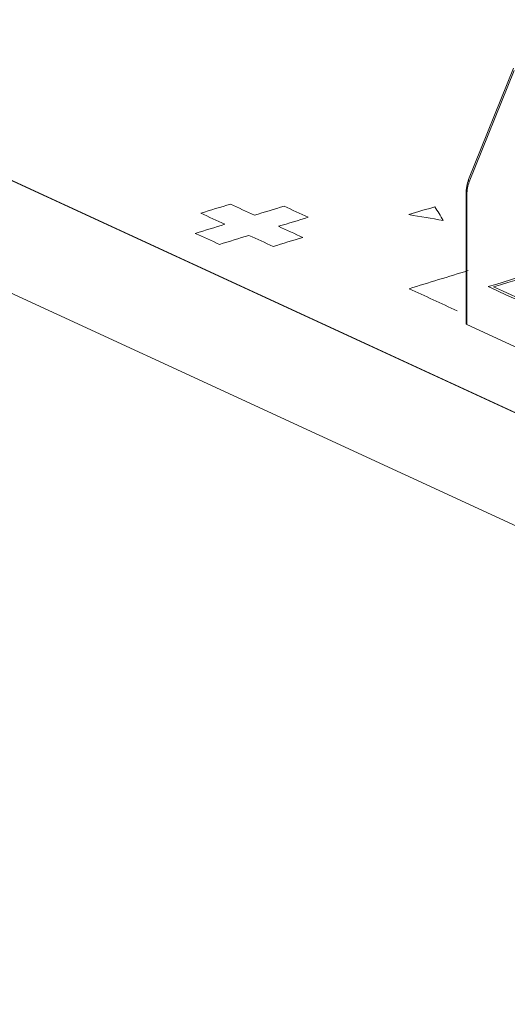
# Model space of a CAD drawing. Header units: inches. Extents: x -36 to 647, y 177 to 609.
# Tile 7 of 256: x 111 to 117, y 335 to 348. Entities that reach past the tile are written whole.
import ezdxf

# ---------------------------------------------------------------- set-up
doc = ezdxf.new("R2010")
doc.units = ezdxf.units.IN
doc.header["$MEASUREMENT"] = 0
doc.layers.add('1', color=7, linetype='Continuous')

# ---------------------------------------------------------------- blocks, each defined once
blk = doc.blocks.new('block 3334')
at = {"layer": '1', "color": 155, "lineweight": 18, "true_color": 0x4c7299}
blk.add_lwpolyline([(117.3, 347.755), (116.711, 346.297)], dxfattribs=at)
blk = doc.blocks.new('block 3336')
at = {"layer": '1', "color": 155, "lineweight": 18, "true_color": 0x4c7299}
blk.add_lwpolyline([(116.678, 346.105), (116.678, 344.407)], dxfattribs=at)
blk = doc.blocks.new('block 3937')
at = {"layer": '1', "color": 155, "lineweight": 18, "true_color": 0x4c7299}
blk.add_lwpolyline([(187.542, 310.849), (104.497, 349.157)], dxfattribs=at)
blk = doc.blocks.new('block 4139')
at = {"layer": '1', "color": 155, "lineweight": 13, "true_color": 0x4c7299}
blk.add_lwpolyline([(117.308, 347.724), (116.719, 346.266)], dxfattribs=at)
blk = doc.blocks.new('block 5247')
at = {"layer": '1', "color": 155, "lineweight": 18, "true_color": 0x4c7299}
blk.add_lwpolyline([(187.542, 309.366), (104.497, 347.674)], dxfattribs=at)
blk = doc.blocks.new('block 5576')
at = {"layer": '1', "color": 155, "lineweight": 13, "true_color": 0x4c7299}
blk.add_lwpolyline([(116.689, 346.093), (116.689, 344.395)], dxfattribs=at)
blk = doc.blocks.new('block 5579')
at = {"layer": '1', "color": 155, "lineweight": 18, "true_color": 0x4c7299}
blk.add_lwpolyline([(124.074, 340.989), (116.689, 344.395)], dxfattribs=at)
blk = doc.blocks.new('block 5857')
at = {"layer": '1', "color": 18, "lineweight": 13, "true_color": 0x4c0000}
blk.add_lwpolyline([(187.542, 310.849), (104.497, 349.157)], dxfattribs=at)
blk = doc.blocks.new('block 5890')
at = {"layer": '1', "color": 18, "lineweight": 13, "true_color": 0x4c0000}
blk.add_lwpolyline([(187.542, 310.849), (104.497, 349.157)], dxfattribs=at)
blk = doc.blocks.new('block 6483')
at = {"layer": '1', "color": 155, "lineweight": 13, "true_color": 0x4c7299}
blk.add_open_spline([(116.711, 346.297), (116.707, 346.287), (116.71, 346.276), (116.719, 346.266)], degree=3, dxfattribs=at)
blk = doc.blocks.new('block 6489')
at = {"layer": '1', "color": 155, "lineweight": 13, "true_color": 0x4c7299}
blk.add_open_spline([(116.678, 346.105), (116.678, 346.101), (116.681, 346.097), (116.689, 346.093)], degree=3, dxfattribs=at)
blk = doc.blocks.new('block 6490')
at = {"layer": '1', "color": 155, "lineweight": 13, "true_color": 0x4c7299}
blk.add_open_spline([(116.719, 346.266), (116.699, 346.217), (116.689, 346.158), (116.689, 346.093)], degree=3, dxfattribs=at)
blk = doc.blocks.new('block 6648')
at = {"layer": '1', "color": 155, "lineweight": 18, "true_color": 0x4c7299}
blk.add_open_spline([(116.678, 344.407), (116.678, 344.403), (116.681, 344.399), (116.689, 344.395)], degree=3, dxfattribs=at)
blk = doc.blocks.new('block 9126')
at = {"layer": '1', "color": 155, "lineweight": 18, "true_color": 0x4c7299}
blk.add_open_spline([(116.711, 346.297), (116.689, 346.24), (116.678, 346.176), (116.678, 346.105)], degree=3, dxfattribs=at)
blk = doc.blocks.new('block 9164')
at = {"layer": '1', "color": 18, "lineweight": 13, "true_color": 0x4c0000}
blk.add_lwpolyline([(173.818, 317.18), (126.597, 338.962), (114.792, 344.408), (108.889, 347.131)], dxfattribs=at)
blk = doc.blocks.new('block 9548')
at = {"layer": '1', "color": 18, "lineweight": 13, "true_color": 0x4c0000}
blk.add_lwpolyline([(173.818, 317.18), (126.597, 338.962), (114.792, 344.408), (108.889, 347.131)], dxfattribs=at)
blk = doc.blocks.new('block 9659')
at = {"layer": '1', "color": 18, "lineweight": 13, "true_color": 0x4c0000}
blk.add_open_spline([(116.562, 344.574), (116.351, 344.671), (116.141, 344.768), (115.931, 344.865), (116.189, 344.944), (116.448, 345.023), (116.706, 345.102)], degree=3, knots=[0, 0, 0, 0, 1, 1, 1, 2, 2, 2, 2], dxfattribs=at)
blk = doc.blocks.new('block 9663')
at = {"layer": '1', "color": 18, "lineweight": 13, "true_color": 0x4c0000}
blk.add_open_spline([(120.819, 343.116), (119.535, 343.708), (118.252, 344.3), (116.969, 344.892), (117.486, 345.05), (118.003, 345.208), (118.52, 345.366), (119.803, 344.774), (121.087, 344.182), (122.37, 343.59), (121.853, 343.432), (121.336, 343.274), (120.819, 343.116)], degree=3, knots=[0, 0, 0, 0, 1, 1, 1, 2, 2, 2, 3, 3, 3, 4, 4, 4, 4], dxfattribs=at)
blk = doc.blocks.new('block 9681')
at = {"layer": '1', "color": 18, "lineweight": 13, "true_color": 0x4c0000}
blk.add_open_spline([(120.826, 343.142), (119.564, 343.725), (118.301, 344.307), (117.039, 344.889), (117.53, 345.04), (118.021, 345.19), (118.513, 345.34), (119.775, 344.757), (121.037, 344.175), (122.3, 343.593), (121.809, 343.443), (121.317, 343.293), (120.826, 343.142)], degree=3, knots=[0, 0, 0, 0, 1, 1, 1, 2, 2, 2, 3, 3, 3, 4, 4, 4, 4], dxfattribs=at)
blk = doc.blocks.new('block 9682')
at = {"layer": '1', "color": 18, "lineweight": 13, "true_color": 0x4c0000}
blk.add_open_spline([(116.27, 345.939), (116.156, 345.905), (116.043, 345.87), (115.929, 345.835), (116.079, 345.81), (116.228, 345.785), (116.378, 345.759), (116.342, 345.819), (116.306, 345.879), (116.27, 345.939)], degree=3, knots=[0, 0, 0, 0, 1, 1, 1, 2, 2, 2, 3, 3, 3, 3], dxfattribs=at)
blk = doc.blocks.new('block 9686')
at = {"layer": '1', "color": 18, "lineweight": 13, "true_color": 0x4c0000}
blk.add_open_spline([(114.294, 345.946), (114.165, 345.906), (114.036, 345.867), (113.907, 345.827), (113.801, 345.876), (113.696, 345.924), (113.591, 345.973), (113.462, 345.933), (113.332, 345.894), (113.203, 345.854), (113.308, 345.806), (113.414, 345.757), (113.519, 345.709), (113.39, 345.669), (113.26, 345.63), (113.131, 345.59), (113.236, 345.542), (113.341, 345.493), (113.447, 345.445), (113.576, 345.484), (113.705, 345.524), (113.834, 345.563), (113.94, 345.515), (114.045, 345.466), (114.15, 345.418), (114.279, 345.457), (114.409, 345.497), (114.538, 345.536), (114.433, 345.585), (114.327, 345.633), (114.222, 345.682), (114.352, 345.721), (114.481, 345.761), (114.61, 345.8), (114.505, 345.849), (114.4, 345.897), (114.294, 345.946)], degree=3, knots=[0, 0, 0, 0, 1, 1, 1, 2, 2, 2, 3, 3, 3, 4, 4, 4, 5, 5, 5, 6, 6, 6, 7, 7, 7, 8, 8, 8, 9, 9, 9, 10, 10, 10, 11, 11, 11, 12, 12, 12, 12], dxfattribs=at)

msp = doc.modelspace()

# ---------------------------------------------------------------- block references
at = {"layer": '1'}
for name in ['block 9164', 'block 9548', 'block 3937', 'block 5857', 'block 5890', 'block 3334', 'block 4139', 'block 5247', 'block 9126', 'block 6490', 'block 6483', 'block 3336', 'block 6489', 'block 5576', 'block 9686', 'block 9682', 'block 9663', 'block 9681', 'block 9659', 'block 6648', 'block 5579']:
    msp.add_blockref(name, (0, 0), dxfattribs=at)

doc.saveas('drawing.dxf')
